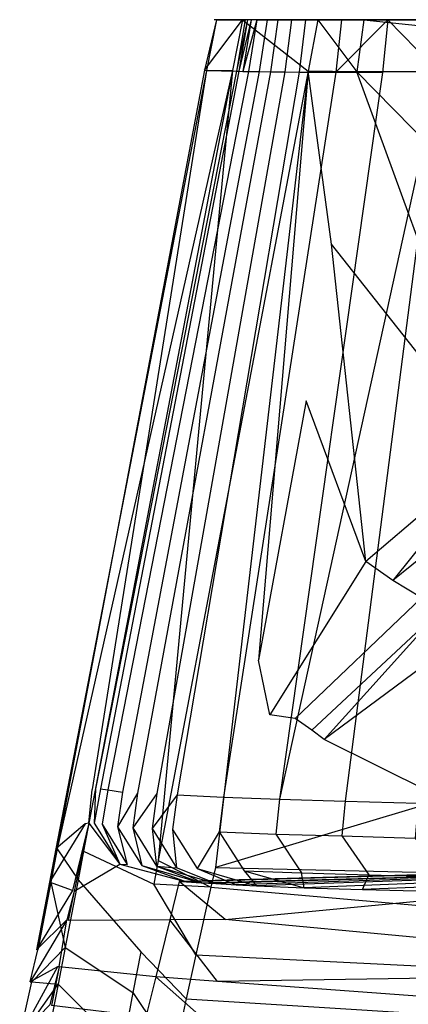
# Model space of a CAD drawing. Extents: x 0 to 0.36, y -0.55 to 0.
# Tile 10 of 25: x 0.029 to 0.053, y -0.062 to 0. Entities that reach past the tile are written whole.
import ezdxf

# ---------------------------------------------------------------- set-up
doc = ezdxf.new("R2010")
doc.units = 0
doc.layers.add('L0_WC_N_767710__0___REPLACEMTFO', color=7, linetype='CONTINUOUS')

msp = doc.modelspace()

# ---------------------------------------------------------------- linework, layer by layer
at = {"layer": 'L0_WC_N_767710__0___REPLACEMTFO', "color": 8}
for points, invisible_edges in [([(0.040087, -0.003304, 0.353758), (0.040832, -0.000132, 0.350794), (0.040219, -0.003308, 0.350793), (0.040087, -0.003304, 0.353758)], 13), ([(0.040832, -0.000132, 0.350794), (0.040087, -0.003304, 0.353758), (0.040685, -0.000132, 0.353759), (0.040832, -0.000132, 0.350794)], 14), ([(0.042459, -0.000132, 0.358282), (0.040087, -0.003304, 0.353758), (0.041852, -0.003316, 0.358281), (0.042459, -0.000132, 0.358282)], 13), ([(0.040087, -0.003304, 0.353758), (0.042459, -0.000132, 0.358282), (0.040685, -0.000132, 0.353759), (0.040087, -0.003304, 0.353758)], 14), ([(0.040832, -0.000132, 0.350794), (0.042637, -0.000142, 0.31564), (0.040219, -0.003308, 0.350793), (0.040832, -0.000132, 0.350794)], 14), ([(0.042637, -0.000142, 0.31564), (0.042089, -0.003363, 0.315643), (0.040219, -0.003308, 0.350793), (0.042637, -0.000142, 0.31564)], 14), ([(0.040685, -0.000132, 0.353759), (0.043671, -0.000132, 0.35092), (0.040832, -0.000132, 0.350794), (0.040685, -0.000132, 0.353759)], 13), ([(0.043671, -0.000132, 0.35092), (0.040685, -0.000132, 0.353759), (0.043551, -0.000133, 0.353336), (0.043671, -0.000132, 0.35092)], 14), ([(0.040685, -0.000132, 0.353759), (0.044693, -0.000136, 0.356248), (0.043551, -0.000133, 0.353336), (0.040685, -0.000132, 0.353759)], 13), ([(0.044693, -0.000136, 0.356248), (0.040685, -0.000132, 0.353759), (0.042459, -0.000132, 0.358282), (0.044693, -0.000136, 0.356248)], 14), ([(0.040832, -0.000132, 0.350794), (0.045419, -0.000131, 0.315762), (0.042637, -0.000142, 0.31564), (0.040832, -0.000132, 0.350794)], 13), ([(0.045419, -0.000131, 0.315762), (0.040832, -0.000132, 0.350794), (0.043671, -0.000132, 0.35092), (0.045419, -0.000131, 0.315762)], 14), ([(0.046581, -0.003348, 0.360155), (0.042459, -0.000132, 0.358282), (0.041852, -0.003316, 0.358281), (0.046581, -0.003348, 0.360155)], 13), ([(0.042089, -0.003363, 0.315643), (0.042788, -0.000142, 0.312779), (0.042246, -0.003367, 0.312782), (0.042089, -0.003363, 0.315643)], 13), ([(0.042788, -0.000142, 0.312779), (0.042089, -0.003363, 0.315643), (0.042637, -0.000142, 0.31564), (0.042788, -0.000142, 0.312779)], 14), ([(0.043012, -0.000143, 0.308761), (0.042246, -0.003367, 0.312782), (0.042788, -0.000142, 0.312779), (0.043012, -0.000143, 0.308761)], 14), ([(0.042246, -0.003367, 0.312782), (0.043012, -0.000143, 0.308761), (0.042479, -0.003372, 0.308756), (0.042246, -0.003367, 0.312782)], 13), ([(0.042459, -0.000132, 0.358282), (0.046581, -0.003348, 0.360155), (0.047191, -0.000133, 0.360155), (0.042459, -0.000132, 0.358282)], 14), ([(0.042459, -0.000132, 0.358282), (0.047761, -0.000137, 0.357463), (0.044693, -0.000136, 0.356248), (0.042459, -0.000132, 0.358282)], 13), ([(0.047761, -0.000137, 0.357463), (0.042459, -0.000132, 0.358282), (0.047191, -0.000133, 0.360155), (0.047761, -0.000137, 0.357463)], 14), ([(0.043355, -0.000144, 0.302783), (0.042479, -0.003372, 0.308756), (0.043012, -0.000143, 0.308761), (0.043355, -0.000144, 0.302783)], 14), ([(0.042479, -0.003372, 0.308756), (0.043355, -0.000144, 0.302783), (0.042836, -0.003378, 0.302777), (0.042479, -0.003372, 0.308756)], 13), ([(0.04556, -0.000151, 0.312856), (0.042637, -0.000142, 0.31564), (0.045419, -0.000131, 0.315762), (0.04556, -0.000151, 0.312856)], 14), ([(0.042637, -0.000142, 0.31564), (0.04556, -0.000151, 0.312856), (0.042788, -0.000142, 0.312779), (0.042637, -0.000142, 0.31564)], 13), ([(0.042788, -0.000142, 0.312779), (0.045623, -0.000159, 0.308831), (0.043012, -0.000143, 0.308761), (0.042788, -0.000142, 0.312779)], 13), ([(0.045623, -0.000159, 0.308831), (0.042788, -0.000142, 0.312779), (0.04556, -0.000151, 0.312856), (0.045623, -0.000159, 0.308831)], 14), ([(0.043355, -0.000144, 0.302783), (0.044012, -0.000145, 0.291657), (0.042836, -0.003378, 0.302777), (0.043355, -0.000144, 0.302783)], 14), ([(0.044012, -0.000145, 0.291657), (0.04352, -0.003388, 0.291634), (0.042836, -0.003378, 0.302777), (0.044012, -0.000145, 0.291657)], 14), ([(0.043012, -0.000143, 0.308761), (0.045904, -0.000144, 0.30291), (0.043355, -0.000144, 0.302783), (0.043012, -0.000143, 0.308761)], 13), ([(0.045904, -0.000144, 0.30291), (0.043012, -0.000143, 0.308761), (0.045623, -0.000159, 0.308831), (0.045904, -0.000144, 0.30291)], 14), ([(0.043355, -0.000144, 0.302783), (0.046619, -0.000141, 0.291801), (0.044012, -0.000145, 0.291657), (0.043355, -0.000144, 0.302783)], 13), ([(0.046619, -0.000141, 0.291801), (0.043355, -0.000144, 0.302783), (0.045904, -0.000144, 0.30291), (0.046619, -0.000141, 0.291801)], 14), ([(0.044012, -0.000145, 0.291657), (0.044676, -0.000146, 0.281341), (0.04352, -0.003388, 0.291634), (0.044012, -0.000145, 0.291657)], 14), ([(0.044676, -0.000146, 0.281341), (0.044213, -0.003397, 0.281301), (0.04352, -0.003388, 0.291634), (0.044676, -0.000146, 0.281341)], 14), ([(0.18, -0.000137, 0.367174), (0.043671, -0.000132, 0.35092), (0.043551, -0.000133, 0.353336), (0.18, -0.000137, 0.367174)], 14), ([(0.18, -0.000137, 0.367174), (0.043551, -0.000133, 0.353336), (0.044693, -0.000136, 0.356248), (0.18, -0.000137, 0.367174)], 14), ([(0.18, -0.000137, 0.367174), (0.045419, -0.000131, 0.315762), (0.043671, -0.000132, 0.35092), (0.18, -0.000137, 0.367174)], 14), ([(0.047389, -0.000144, 0.281485), (0.044012, -0.000145, 0.291657), (0.046619, -0.000141, 0.291801), (0.047389, -0.000144, 0.281485)], 14), ([(0.044012, -0.000145, 0.291657), (0.047389, -0.000144, 0.281485), (0.044676, -0.000146, 0.281341), (0.044012, -0.000145, 0.291657)], 13), ([(0.044676, -0.000146, 0.281341), (0.04554, -0.000147, 0.268016), (0.044213, -0.003397, 0.281301), (0.044676, -0.000146, 0.281341)], 14), ([(0.04554, -0.000147, 0.268016), (0.045112, -0.003409, 0.267977), (0.044213, -0.003397, 0.281301), (0.04554, -0.000147, 0.268016)], 14), ([(0.044676, -0.000146, 0.281341), (0.048249, -0.000139, 0.268159), (0.04554, -0.000147, 0.268016), (0.044676, -0.000146, 0.281341)], 13), ([(0.048249, -0.000139, 0.268159), (0.044676, -0.000146, 0.281341), (0.047389, -0.000144, 0.281485), (0.048249, -0.000139, 0.268159)], 14), ([(0.18, -0.000137, 0.367174), (0.044693, -0.000136, 0.356248), (0.050071, -0.000137, 0.357463), (0.18, -0.000137, 0.367174)], 14), ([(0.050071, -0.000137, 0.357463), (0.044693, -0.000136, 0.356248), (0.047761, -0.000137, 0.357463), (0.050071, -0.000137, 0.357463)], 14), ([(0.04554, -0.000147, 0.268016), (0.046406, -0.000148, 0.254693), (0.045112, -0.003409, 0.267977), (0.04554, -0.000147, 0.268016)], 14), ([(0.046406, -0.000148, 0.254693), (0.046014, -0.00342, 0.254656), (0.045112, -0.003409, 0.267977), (0.046406, -0.000148, 0.254693)], 14), ([(0.18, -0.000137, 0.367174), (0.04556, -0.000151, 0.312856), (0.045419, -0.000131, 0.315762), (0.18, -0.000137, 0.367174)], 14), ([(0.049241, -0.000147, 0.254867), (0.04554, -0.000147, 0.268016), (0.048249, -0.000139, 0.268159), (0.049241, -0.000147, 0.254867)], 14), ([(0.04554, -0.000147, 0.268016), (0.049241, -0.000147, 0.254867), (0.046406, -0.000148, 0.254693), (0.04554, -0.000147, 0.268016)], 13), ([(0.18, -0.000137, 0.367174), (0.045623, -0.000159, 0.308831), (0.04556, -0.000151, 0.312856), (0.18, -0.000137, 0.367174)], 14), ([(0.18, -0.000137, 0.367174), (0.045904, -0.000144, 0.30291), (0.045623, -0.000159, 0.308831), (0.18, -0.000137, 0.367174)], 14), ([(0.18, -0.000137, 0.367174), (0.046619, -0.000141, 0.291801), (0.045904, -0.000144, 0.30291), (0.18, -0.000137, 0.367174)], 14), ([(0.046406, -0.000148, 0.254693), (0.048671, -0.000149, 0.228652), (0.046014, -0.00342, 0.254656), (0.046406, -0.000148, 0.254693)], 14), ([(0.048671, -0.000149, 0.228652), (0.048309, -0.00343, 0.228617), (0.046014, -0.00342, 0.254656), (0.048671, -0.000149, 0.228652)], 14), ([(0.051502, -0.000149, 0.228869), (0.046406, -0.000148, 0.254693), (0.049241, -0.000147, 0.254867), (0.051502, -0.000149, 0.228869)], 14), ([(0.046406, -0.000148, 0.254693), (0.051502, -0.000149, 0.228869), (0.048671, -0.000149, 0.228652), (0.046406, -0.000148, 0.254693)], 13), ([(0.049617, -0.003392, 0.360482), (0.047191, -0.000133, 0.360155), (0.046581, -0.003348, 0.360155), (0.049617, -0.003392, 0.360482)], 13), ([(0.18, -0.000137, 0.367174), (0.047389, -0.000144, 0.281485), (0.046619, -0.000141, 0.291801), (0.18, -0.000137, 0.367174)], 14), ([(0.047191, -0.000133, 0.360155), (0.049617, -0.003392, 0.360482), (0.050071, -0.000133, 0.360485), (0.047191, -0.000133, 0.360155)], 14), ([(0.047191, -0.000133, 0.360155), (0.050071, -0.000137, 0.357463), (0.047761, -0.000137, 0.357463), (0.047191, -0.000133, 0.360155)], 13), ([(0.050071, -0.000137, 0.357463), (0.047191, -0.000133, 0.360155), (0.050071, -0.000133, 0.360485), (0.050071, -0.000137, 0.357463)], 14), ([(0.18, -0.000137, 0.367174), (0.048249, -0.000139, 0.268159), (0.047389, -0.000144, 0.281485), (0.18, -0.000137, 0.367174)], 14), ([(0.18, -0.000137, 0.367174), (0.049241, -0.000147, 0.254867), (0.048249, -0.000139, 0.268159), (0.18, -0.000137, 0.367174)], 14), ([(0.051566, -0.000143, 0.203489), (0.051235, -0.003433, 0.203457), (0.048309, -0.00343, 0.228617), (0.051566, -0.000143, 0.203489)], 14), ([(0.051566, -0.000143, 0.203489), (0.048309, -0.00343, 0.228617), (0.048671, -0.000149, 0.228652), (0.051566, -0.000143, 0.203489)], 14), ([(0.048671, -0.000149, 0.228652), (0.05439, -0.000143, 0.203769), (0.051566, -0.000143, 0.203489), (0.048671, -0.000149, 0.228652)], 13), ([(0.05439, -0.000143, 0.203769), (0.048671, -0.000149, 0.228652), (0.051502, -0.000149, 0.228869), (0.05439, -0.000143, 0.203769)], 14), ([(0.18, -0.000137, 0.367174), (0.051502, -0.000149, 0.228869), (0.049241, -0.000147, 0.254867), (0.18, -0.000137, 0.367174)], 14), ([(0.080239, -0.003373, 0.36366), (0.050071, -0.000133, 0.360485), (0.049617, -0.003392, 0.360482), (0.080239, -0.003373, 0.36366)], 13), ([(0.050071, -0.000133, 0.360485), (0.079271, -0.000137, 0.360577), (0.050071, -0.000137, 0.357463), (0.050071, -0.000133, 0.360485)], 13), ([(0.079271, -0.000137, 0.360577), (0.050071, -0.000133, 0.360485), (0.079943, -0.000133, 0.363596), (0.079271, -0.000137, 0.360577)], 14), ([(0.050071, -0.000133, 0.360485), (0.080239, -0.003373, 0.36366), (0.079943, -0.000133, 0.363596), (0.050071, -0.000133, 0.360485)], 14), ([(0.18, -0.000137, 0.367174), (0.050071, -0.000137, 0.357463), (0.079271, -0.000137, 0.360577), (0.18, -0.000137, 0.367174)], 14), ([(0.051566, -0.000143, 0.203489), (0.054766, -0.00343, 0.179403), (0.051235, -0.003433, 0.203457), (0.051566, -0.000143, 0.203489)], 14), ([(0.18, -0.000137, 0.367174), (0.05439, -0.000143, 0.203769), (0.051502, -0.000149, 0.228869), (0.18, -0.000137, 0.367174)], 14), ([(0.051566, -0.000143, 0.203489), (0.057882, -0.000132, 0.179774), (0.055068, -0.000133, 0.179431), (0.051566, -0.000143, 0.203489)], 13), ([(0.057882, -0.000132, 0.179774), (0.051566, -0.000143, 0.203489), (0.05439, -0.000143, 0.203769), (0.057882, -0.000132, 0.179774)], 14), ([(0.055068, -0.000133, 0.179431), (0.054766, -0.00343, 0.179403), (0.051566, -0.000143, 0.203489), (0.055068, -0.000133, 0.179431)], 14), ([(0.040219, -0.003308, 0.350793), (0.033049, -0.048386, 0.315618), (0.030789, -0.052109, 0.350784), (0.040219, -0.003308, 0.350793)], 14), ([(0.040219, -0.003308, 0.350793), (0.030789, -0.052109, 0.350784), (0.030867, -0.052096, 0.353745), (0.040219, -0.003308, 0.350793)], 14), ([(0.040087, -0.003304, 0.353758), (0.030867, -0.052096, 0.353745), (0.041852, -0.003316, 0.358281), (0.040087, -0.003304, 0.353758)], 14), ([(0.040087, -0.003304, 0.353758), (0.040219, -0.003308, 0.350793), (0.030867, -0.052096, 0.353745), (0.040087, -0.003304, 0.353758)], 14), ([(0.041852, -0.003316, 0.358281), (0.030867, -0.052096, 0.353745), (0.032522, -0.052255, 0.358272), (0.041852, -0.003316, 0.358281)], 14), ([(0.037195, -0.052825, 0.360145), (0.041852, -0.003316, 0.358281), (0.032522, -0.052255, 0.358272), (0.037195, -0.052825, 0.360145)], 13), ([(0.040219, -0.003308, 0.350793), (0.042089, -0.003363, 0.315643), (0.033049, -0.048386, 0.315618), (0.040219, -0.003308, 0.350793)], 14), ([(0.042089, -0.003363, 0.315643), (0.033264, -0.048344, 0.31277), (0.033049, -0.048386, 0.315618), (0.042089, -0.003363, 0.315643)], 14), ([(0.042089, -0.003363, 0.315643), (0.042246, -0.003367, 0.312782), (0.033264, -0.048344, 0.31277), (0.042089, -0.003363, 0.315643)], 14), ([(0.042246, -0.003367, 0.312782), (0.033578, -0.048335, 0.308695), (0.033264, -0.048344, 0.31277), (0.042246, -0.003367, 0.312782)], 14), ([(0.042246, -0.003367, 0.312782), (0.042479, -0.003372, 0.308756), (0.033578, -0.048335, 0.308695), (0.042246, -0.003367, 0.312782)], 14), ([(0.042479, -0.003372, 0.308756), (0.042836, -0.003378, 0.302777), (0.033578, -0.048335, 0.308695), (0.042479, -0.003372, 0.308756)], 14), ([(0.042836, -0.003378, 0.302777), (0.034045, -0.048397, 0.302718), (0.033578, -0.048335, 0.308695), (0.042836, -0.003378, 0.302777)], 14), ([(0.042836, -0.003378, 0.302777), (0.04352, -0.003388, 0.291634), (0.034045, -0.048397, 0.302718), (0.042836, -0.003378, 0.302777)], 14), ([(0.04352, -0.003388, 0.291634), (0.034962, -0.048546, 0.291223), (0.034045, -0.048397, 0.302718), (0.04352, -0.003388, 0.291634)], 14), ([(0.04352, -0.003388, 0.291634), (0.044213, -0.003397, 0.281301), (0.034962, -0.048546, 0.291223), (0.04352, -0.003388, 0.291634)], 14), ([(0.044213, -0.003397, 0.281301), (0.035898, -0.048618, 0.280539), (0.034962, -0.048546, 0.291223), (0.044213, -0.003397, 0.281301)], 14), ([(0.044213, -0.003397, 0.281301), (0.045112, -0.003409, 0.267977), (0.035898, -0.048618, 0.280539), (0.044213, -0.003397, 0.281301)], 14), ([(0.045112, -0.003409, 0.267977), (0.037103, -0.048642, 0.267236), (0.035898, -0.048618, 0.280539), (0.045112, -0.003409, 0.267977)], 14), ([(0.045112, -0.003409, 0.267977), (0.046014, -0.00342, 0.254656), (0.037103, -0.048642, 0.267236), (0.045112, -0.003409, 0.267977)], 14), ([(0.046014, -0.00342, 0.254656), (0.038368, -0.048707, 0.253935), (0.037103, -0.048642, 0.267236), (0.046014, -0.00342, 0.254656)], 14), ([(0.041852, -0.003316, 0.358281), (0.037195, -0.052825, 0.360145), (0.046581, -0.003348, 0.360155), (0.041852, -0.003316, 0.358281)], 14), ([(0.046581, -0.003348, 0.360155), (0.037195, -0.052825, 0.360145), (0.040776, -0.053264, 0.3601), (0.046581, -0.003348, 0.360155)], 14), ([(0.046014, -0.00342, 0.254656), (0.048309, -0.00343, 0.228617), (0.038368, -0.048707, 0.253935), (0.046014, -0.00342, 0.254656)], 14), ([(0.048309, -0.00343, 0.228617), (0.041268, -0.048853, 0.22794), (0.038368, -0.048707, 0.253935), (0.048309, -0.00343, 0.228617)], 14), ([(0.046581, -0.003348, 0.360155), (0.040776, -0.053264, 0.3601), (0.043468, -0.040284, 0.360445), (0.046581, -0.003348, 0.360155)], 14), ([(0.048309, -0.00343, 0.228617), (0.051235, -0.003433, 0.203457), (0.041268, -0.048853, 0.22794), (0.048309, -0.00343, 0.228617)], 14), ([(0.051235, -0.003433, 0.203457), (0.044788, -0.048984, 0.202834), (0.041268, -0.048853, 0.22794), (0.051235, -0.003433, 0.203457)], 14), ([(0.046581, -0.003348, 0.360155), (0.043468, -0.040284, 0.360445), (0.046449, -0.024021, 0.360463), (0.046581, -0.003348, 0.360155)], 14), ([(0.054766, -0.00343, 0.179403), (0.048898, -0.049103, 0.178844), (0.044788, -0.048984, 0.202834), (0.054766, -0.00343, 0.179403)], 14), ([(0.054766, -0.00343, 0.179403), (0.044788, -0.048984, 0.202834), (0.051235, -0.003433, 0.203457), (0.054766, -0.00343, 0.179403)], 14), ([(0.048033, -0.014197, 0.360473), (0.046581, -0.003348, 0.360155), (0.046449, -0.024021, 0.360463), (0.048033, -0.014197, 0.360473)], 14), ([(0.049617, -0.003392, 0.360482), (0.046581, -0.003348, 0.360155), (0.048033, -0.014197, 0.360473), (0.049617, -0.003392, 0.360482)], 14), ([(0.058288, -0.027197, 0.362204), (0.049617, -0.003392, 0.360482), (0.048033, -0.014197, 0.360473), (0.058288, -0.027197, 0.362204)], 14), ([(0.054766, -0.00343, 0.179403), (0.058774, -0.003441, 0.156619), (0.048898, -0.049103, 0.178844), (0.054766, -0.00343, 0.179403)], 14), ([(0.058774, -0.003441, 0.156619), (0.053464, -0.049229, 0.156133), (0.048898, -0.049103, 0.178844), (0.058774, -0.003441, 0.156619)], 14), ([(0.080239, -0.003373, 0.36366), (0.049617, -0.003392, 0.360482), (0.067591, -0.021714, 0.362936), (0.080239, -0.003373, 0.36366)], 14), ([(0.067591, -0.021714, 0.362936), (0.049617, -0.003392, 0.360482), (0.058288, -0.027197, 0.362204), (0.067591, -0.021714, 0.362936)], 14), ([(0.050185, -0.034085, 0.361534), (0.048033, -0.014197, 0.360473), (0.046449, -0.024021, 0.360463), (0.050185, -0.034085, 0.361534)], 14), ([(0.058288, -0.027197, 0.362204), (0.048033, -0.014197, 0.360473), (0.050185, -0.034085, 0.361534), (0.058288, -0.027197, 0.362204)], 14), ([(0.046449, -0.024021, 0.360463), (0.043468, -0.040284, 0.360445), (0.044176, -0.043703, 0.360458), (0.046449, -0.024021, 0.360463)], 14), ([(0.050185, -0.034085, 0.361534), (0.046449, -0.024021, 0.360463), (0.044176, -0.043703, 0.360458), (0.050185, -0.034085, 0.361534)], 14), ([(0.051887, -0.035288, 0.361826), (0.058288, -0.027197, 0.362204), (0.050185, -0.034085, 0.361534), (0.051887, -0.035288, 0.361826)], 13), ([(0.058288, -0.027197, 0.362204), (0.051887, -0.035288, 0.361826), (0.060141, -0.028554, 0.362507), (0.058288, -0.027197, 0.362204)], 14), ([(0.060141, -0.028554, 0.362507), (0.051887, -0.035288, 0.361826), (0.053673, -0.036364, 0.361006), (0.060141, -0.028554, 0.362507)], 14), ([(0.050185, -0.034085, 0.361534), (0.044176, -0.043703, 0.360458), (0.045754, -0.043938, 0.360468), (0.050185, -0.034085, 0.361534)], 14), ([(0.051887, -0.035288, 0.361826), (0.050185, -0.034085, 0.361534), (0.045754, -0.043938, 0.360468), (0.051887, -0.035288, 0.361826)], 14), ([(0.053673, -0.036364, 0.361006), (0.051887, -0.035288, 0.361826), (0.045754, -0.043938, 0.360468), (0.053673, -0.036364, 0.361006)], 14), ([(0.053673, -0.036364, 0.361006), (0.045754, -0.043938, 0.360468), (0.046805, -0.044665, 0.3601), (0.053673, -0.036364, 0.361006)], 14), ([(0.054969, -0.037028, 0.3601), (0.053673, -0.036364, 0.361006), (0.046805, -0.044665, 0.3601), (0.054969, -0.037028, 0.3601)], 14), ([(0.047582, -0.045249, 0.3601), (0.054969, -0.037028, 0.3601), (0.046805, -0.044665, 0.3601), (0.047582, -0.045249, 0.3601)], 13), ([(0.054969, -0.037028, 0.3601), (0.047582, -0.045249, 0.3601), (0.056714, -0.038475, 0.3601), (0.054969, -0.037028, 0.3601)], 14), ([(0.055083, -0.048978, 0.3601), (0.056714, -0.038475, 0.3601), (0.047582, -0.045249, 0.3601), (0.055083, -0.048978, 0.3601)], 13), ([(0.044176, -0.043703, 0.360458), (0.043468, -0.040284, 0.360445), (0.040776, -0.053264, 0.3601), (0.044176, -0.043703, 0.360458)], 14), ([(0.045754, -0.043938, 0.360468), (0.044176, -0.043703, 0.360458), (0.040776, -0.053264, 0.3601), (0.045754, -0.043938, 0.360468)], 14), ([(0.046805, -0.044665, 0.3601), (0.045754, -0.043938, 0.360468), (0.040776, -0.053264, 0.3601), (0.046805, -0.044665, 0.3601)], 14), ([(0.047582, -0.045249, 0.3601), (0.046805, -0.044665, 0.3601), (0.040776, -0.053264, 0.3601), (0.047582, -0.045249, 0.3601)], 14), ([(0.055083, -0.048978, 0.3601), (0.047582, -0.045249, 0.3601), (0.040776, -0.053264, 0.3601), (0.055083, -0.048978, 0.3601)], 14), ([(0.032618, -0.050533, 0.315618), (0.030789, -0.052109, 0.350784), (0.033049, -0.048386, 0.315618), (0.032618, -0.050533, 0.315618)], 14), ([(0.033049, -0.048386, 0.315618), (0.032846, -0.050495, 0.312771), (0.032618, -0.050533, 0.315618), (0.033049, -0.048386, 0.315618)], 13), ([(0.033264, -0.048344, 0.31277), (0.033181, -0.050491, 0.30869), (0.032846, -0.050495, 0.312771), (0.033264, -0.048344, 0.31277)], 14), ([(0.032846, -0.050495, 0.312771), (0.033049, -0.048386, 0.315618), (0.033264, -0.048344, 0.31277), (0.032846, -0.050495, 0.312771)], 14), ([(0.033578, -0.048335, 0.308695), (0.033181, -0.050491, 0.30869), (0.033264, -0.048344, 0.31277), (0.033578, -0.048335, 0.308695)], 14), ([(0.033578, -0.048335, 0.308695), (0.034045, -0.048397, 0.302718), (0.033181, -0.050491, 0.30869), (0.033578, -0.048335, 0.308695)], 14), ([(0.034045, -0.048397, 0.302718), (0.033678, -0.05056, 0.302714), (0.033181, -0.050491, 0.30869), (0.034045, -0.048397, 0.302718)], 14), ([(0.034045, -0.048397, 0.302718), (0.034962, -0.048546, 0.291223), (0.033678, -0.05056, 0.302714), (0.034045, -0.048397, 0.302718)], 14), ([(0.034962, -0.048546, 0.291223), (0.034639, -0.050716, 0.291202), (0.033678, -0.05056, 0.302714), (0.034962, -0.048546, 0.291223)], 14), ([(0.035898, -0.048618, 0.280539), (0.034639, -0.050716, 0.291202), (0.034962, -0.048546, 0.291223), (0.035898, -0.048618, 0.280539)], 14), ([(0.034639, -0.050716, 0.291202), (0.035898, -0.048618, 0.280539), (0.035595, -0.050791, 0.280501), (0.034639, -0.050716, 0.291202)], 13), ([(0.037103, -0.048642, 0.267236), (0.035595, -0.050791, 0.280501), (0.035898, -0.048618, 0.280539), (0.037103, -0.048642, 0.267236)], 14), ([(0.035595, -0.050791, 0.280501), (0.037103, -0.048642, 0.267236), (0.036805, -0.050816, 0.267198), (0.035595, -0.050791, 0.280501)], 13), ([(0.038368, -0.048707, 0.253935), (0.036805, -0.050816, 0.267198), (0.037103, -0.048642, 0.267236), (0.038368, -0.048707, 0.253935)], 14), ([(0.036805, -0.050816, 0.267198), (0.038368, -0.048707, 0.253935), (0.038076, -0.050883, 0.253897), (0.036805, -0.050816, 0.267198)], 13), ([(0.038368, -0.048707, 0.253935), (0.041268, -0.048853, 0.22794), (0.038076, -0.050883, 0.253897), (0.038368, -0.048707, 0.253935)], 14), ([(0.041268, -0.048853, 0.22794), (0.041006, -0.051034, 0.227904), (0.038076, -0.050883, 0.253897), (0.041268, -0.048853, 0.22794)], 14), ([(0.086209, -0.052869, 0.3601), (0.055083, -0.048978, 0.3601), (0.040776, -0.053264, 0.3601), (0.086209, -0.052869, 0.3601)], 13), ([(0.041268, -0.048853, 0.22794), (0.044788, -0.048984, 0.202834), (0.041006, -0.051034, 0.227904), (0.041268, -0.048853, 0.22794)], 14), ([(0.044788, -0.048984, 0.202834), (0.044555, -0.051171, 0.202802), (0.041006, -0.051034, 0.227904), (0.044788, -0.048984, 0.202834)], 14), ([(0.044788, -0.048984, 0.202834), (0.048898, -0.049103, 0.178844), (0.044555, -0.051171, 0.202802), (0.044788, -0.048984, 0.202834)], 14), ([(0.048898, -0.049103, 0.178844), (0.048692, -0.051295, 0.178815), (0.044555, -0.051171, 0.202802), (0.048898, -0.049103, 0.178844)], 14), ([(0.048898, -0.049103, 0.178844), (0.053464, -0.049229, 0.156133), (0.048692, -0.051295, 0.178815), (0.048898, -0.049103, 0.178844)], 14), ([(0.053464, -0.049229, 0.156133), (0.053284, -0.051425, 0.156108), (0.048692, -0.051295, 0.178815), (0.053464, -0.049229, 0.156133)], 14), ([(0.030789, -0.052109, 0.350784), (0.032618, -0.050533, 0.315618), (0.030385, -0.054198, 0.350783), (0.030789, -0.052109, 0.350784)], 13), ([(0.031827, -0.054714, 0.31563), (0.030385, -0.054198, 0.350783), (0.032618, -0.050533, 0.315618), (0.031827, -0.054714, 0.31563)], 14), ([(0.032846, -0.050495, 0.312771), (0.031926, -0.05476, 0.312765), (0.031827, -0.054714, 0.31563), (0.032846, -0.050495, 0.312771)], 14), ([(0.032846, -0.050495, 0.312771), (0.031827, -0.054714, 0.31563), (0.032618, -0.050533, 0.315618), (0.032846, -0.050495, 0.312771)], 14), ([(0.032846, -0.050495, 0.312771), (0.034789, -0.053053, 0.308712), (0.031926, -0.05476, 0.312765), (0.032846, -0.050495, 0.312771)], 14), ([(0.033181, -0.050491, 0.30869), (0.034789, -0.053053, 0.308712), (0.032846, -0.050495, 0.312771), (0.033181, -0.050491, 0.30869)], 14), ([(0.033678, -0.05056, 0.302714), (0.034789, -0.053053, 0.308712), (0.033181, -0.050491, 0.30869), (0.033678, -0.05056, 0.302714)], 14), ([(0.034789, -0.053053, 0.308712), (0.033678, -0.05056, 0.302714), (0.035256, -0.05308, 0.302738), (0.034789, -0.053053, 0.308712)], 13), ([(0.034639, -0.050716, 0.291202), (0.035256, -0.05308, 0.302738), (0.033678, -0.05056, 0.302714), (0.034639, -0.050716, 0.291202)], 14), ([(0.035256, -0.05308, 0.302738), (0.034639, -0.050716, 0.291202), (0.036165, -0.05314, 0.291138), (0.035256, -0.05308, 0.302738)], 13), ([(0.035595, -0.050791, 0.280501), (0.036165, -0.05314, 0.291138), (0.034639, -0.050716, 0.291202), (0.035595, -0.050791, 0.280501)], 14), ([(0.036805, -0.050816, 0.267198), (0.03709, -0.05319, 0.280346), (0.035595, -0.050791, 0.280501), (0.036805, -0.050816, 0.267198)], 14), ([(0.036165, -0.05314, 0.291138), (0.035595, -0.050791, 0.280501), (0.03709, -0.05319, 0.280346), (0.036165, -0.05314, 0.291138)], 13), ([(0.03709, -0.05319, 0.280346), (0.036805, -0.050816, 0.267198), (0.038331, -0.053282, 0.266961), (0.03709, -0.05319, 0.280346)], 13), ([(0.038076, -0.050883, 0.253897), (0.038331, -0.053282, 0.266961), (0.036805, -0.050816, 0.267198), (0.038076, -0.050883, 0.253897)], 14), ([(0.038331, -0.053282, 0.266961), (0.038076, -0.050883, 0.253897), (0.039627, -0.05334, 0.25358), (0.038331, -0.053282, 0.266961)], 13), ([(0.041006, -0.051034, 0.227904), (0.039627, -0.05334, 0.25358), (0.038076, -0.050883, 0.253897), (0.041006, -0.051034, 0.227904)], 14), ([(0.039627, -0.05334, 0.25358), (0.041006, -0.051034, 0.227904), (0.042578, -0.053483, 0.227437), (0.039627, -0.05334, 0.25358)], 13), ([(0.041006, -0.051034, 0.227904), (0.044555, -0.051171, 0.202802), (0.042578, -0.053483, 0.227437), (0.041006, -0.051034, 0.227904)], 14), ([(0.044555, -0.051171, 0.202802), (0.046168, -0.053613, 0.202211), (0.042578, -0.053483, 0.227437), (0.044555, -0.051171, 0.202802)], 14), ([(0.044555, -0.051171, 0.202802), (0.048692, -0.051295, 0.178815), (0.046168, -0.053613, 0.202211), (0.044555, -0.051171, 0.202802)], 14), ([(0.048692, -0.051295, 0.178815), (0.050366, -0.053732, 0.178142), (0.046168, -0.053613, 0.202211), (0.048692, -0.051295, 0.178815)], 14), ([(0.048692, -0.051295, 0.178815), (0.053284, -0.051425, 0.156108), (0.050366, -0.053732, 0.178142), (0.048692, -0.051295, 0.178815)], 14), ([(0.053284, -0.051425, 0.156108), (0.055014, -0.053857, 0.155406), (0.050366, -0.053732, 0.178142), (0.053284, -0.051425, 0.156108)], 14), ([(0.03047, -0.054186, 0.353745), (0.030789, -0.052109, 0.350784), (0.030385, -0.054198, 0.350783), (0.03047, -0.054186, 0.353745)], 13), ([(0.030789, -0.052109, 0.350784), (0.03047, -0.054186, 0.353745), (0.030867, -0.052096, 0.353745), (0.030789, -0.052109, 0.350784)], 14), ([(0.03218, -0.054041, 0.358271), (0.030867, -0.052096, 0.353745), (0.03047, -0.054186, 0.353745), (0.03218, -0.054041, 0.358271)], 13), ([(0.030867, -0.052096, 0.353745), (0.03218, -0.054041, 0.358271), (0.032522, -0.052255, 0.358272), (0.030867, -0.052096, 0.353745)], 14), ([(0.036912, -0.054311, 0.360144), (0.032522, -0.052255, 0.358272), (0.03218, -0.054041, 0.358271), (0.036912, -0.054311, 0.360144)], 13), ([(0.032522, -0.052255, 0.358272), (0.036912, -0.054311, 0.360144), (0.037195, -0.052825, 0.360145), (0.032522, -0.052255, 0.358272)], 14), ([(0.031926, -0.05476, 0.312765), (0.034789, -0.053053, 0.308712), (0.038495, -0.054153, 0.30872), (0.031926, -0.05476, 0.312765)], 14), ([(0.03896, -0.054176, 0.302747), (0.034789, -0.053053, 0.308712), (0.035256, -0.05308, 0.302738), (0.03896, -0.054176, 0.302747)], 13), ([(0.034789, -0.053053, 0.308712), (0.03896, -0.054176, 0.302747), (0.038495, -0.054153, 0.30872), (0.034789, -0.053053, 0.308712)], 14), ([(0.040479, -0.054497, 0.360098), (0.037195, -0.052825, 0.360145), (0.036912, -0.054311, 0.360144), (0.040479, -0.054497, 0.360098)], 13), ([(0.037195, -0.052825, 0.360145), (0.040479, -0.054497, 0.360098), (0.040776, -0.053264, 0.3601), (0.037195, -0.052825, 0.360145)], 14), ([(0.038495, -0.054153, 0.30872), (0.03896, -0.054176, 0.302747), (0.078123, -0.05303, 0.302766), (0.038495, -0.054153, 0.30872)], 14), ([(0.077758, -0.053044, 0.308746), (0.038495, -0.054153, 0.30872), (0.078123, -0.05303, 0.302766), (0.077758, -0.053044, 0.308746)], 14), ([(0.077758, -0.053044, 0.308746), (0.041386, -0.05652, 0.308722), (0.038495, -0.054153, 0.30872), (0.077758, -0.053044, 0.308746)], 13), ([(0.078123, -0.05303, 0.302766), (0.03896, -0.054176, 0.302747), (0.078841, -0.053048, 0.291233), (0.078123, -0.05303, 0.302766)], 14), ([(0.03896, -0.054176, 0.302747), (0.03988, -0.05423, 0.291065), (0.078841, -0.053048, 0.291233), (0.03896, -0.054176, 0.302747)], 14), ([(0.03988, -0.05423, 0.291065), (0.079609, -0.053108, 0.280505), (0.078841, -0.053048, 0.291233), (0.03988, -0.05423, 0.291065)], 14), ([(0.040776, -0.053264, 0.3601), (0.086432, -0.054376, 0.360098), (0.086209, -0.052869, 0.3601), (0.040776, -0.053264, 0.3601)], 14), ([(0.041386, -0.05652, 0.308722), (0.077758, -0.053044, 0.308746), (0.077064, -0.055378, 0.308746), (0.041386, -0.05652, 0.308722)], 14), ([(0.036165, -0.05314, 0.291138), (0.03896, -0.054176, 0.302747), (0.035256, -0.05308, 0.302738), (0.036165, -0.05314, 0.291138)], 14), ([(0.03709, -0.05319, 0.280346), (0.03988, -0.05423, 0.291065), (0.036165, -0.05314, 0.291138), (0.03709, -0.05319, 0.280346)], 14), ([(0.03896, -0.054176, 0.302747), (0.036165, -0.05314, 0.291138), (0.03988, -0.05423, 0.291065), (0.03896, -0.054176, 0.302747)], 13), ([(0.03988, -0.05423, 0.291065), (0.03709, -0.05319, 0.280346), (0.040801, -0.054277, 0.28019), (0.03988, -0.05423, 0.291065)], 13), ([(0.03709, -0.05319, 0.280346), (0.038331, -0.053282, 0.266961), (0.040801, -0.054277, 0.28019), (0.03709, -0.05319, 0.280346)], 14), ([(0.039627, -0.05334, 0.25358), (0.042069, -0.054352, 0.26672), (0.038331, -0.053282, 0.266961), (0.039627, -0.05334, 0.25358)], 14), ([(0.040801, -0.054277, 0.28019), (0.038331, -0.053282, 0.266961), (0.042069, -0.054352, 0.26672), (0.040801, -0.054277, 0.28019)], 14), ([(0.042069, -0.054352, 0.26672), (0.039627, -0.05334, 0.25358), (0.043343, -0.054411, 0.25325), (0.042069, -0.054352, 0.26672)], 13), ([(0.042578, -0.053483, 0.227437), (0.043343, -0.054411, 0.25325), (0.039627, -0.05334, 0.25358), (0.042578, -0.053483, 0.227437)], 14), ([(0.079609, -0.053108, 0.280505), (0.03988, -0.05423, 0.291065), (0.040801, -0.054277, 0.28019), (0.079609, -0.053108, 0.280505)], 13), ([(0.086432, -0.054376, 0.360098), (0.040776, -0.053264, 0.3601), (0.040479, -0.054497, 0.360098), (0.086432, -0.054376, 0.360098)], 13), ([(0.079609, -0.053108, 0.280505), (0.040801, -0.054277, 0.28019), (0.080565, -0.053133, 0.267222), (0.079609, -0.053108, 0.280505)], 14), ([(0.040801, -0.054277, 0.28019), (0.042069, -0.054352, 0.26672), (0.080565, -0.053133, 0.267222), (0.040801, -0.054277, 0.28019)], 14), ([(0.042069, -0.054352, 0.26672), (0.043343, -0.054411, 0.25325), (0.081433, -0.053109, 0.253904), (0.042069, -0.054352, 0.26672)], 14), ([(0.080565, -0.053133, 0.267222), (0.042069, -0.054352, 0.26672), (0.081433, -0.053109, 0.253904), (0.080565, -0.053133, 0.267222)], 14), ([(0.042578, -0.053483, 0.227437), (0.046168, -0.053613, 0.202211), (0.046322, -0.05454, 0.226937), (0.042578, -0.053483, 0.227437)], 14), ([(0.043343, -0.054411, 0.25325), (0.042578, -0.053483, 0.227437), (0.046322, -0.05454, 0.226937), (0.043343, -0.054411, 0.25325)], 13), ([(0.081433, -0.053109, 0.253904), (0.043343, -0.054411, 0.25325), (0.083291, -0.05311, 0.227795), (0.081433, -0.053109, 0.253904)], 14), ([(0.043343, -0.054411, 0.25325), (0.046322, -0.05454, 0.226937), (0.083291, -0.05311, 0.227795), (0.043343, -0.054411, 0.25325)], 14), ([(0.046168, -0.053613, 0.202211), (0.050366, -0.053732, 0.178142), (0.049973, -0.054659, 0.201569), (0.046168, -0.053613, 0.202211)], 14), ([(0.046322, -0.05454, 0.226937), (0.046168, -0.053613, 0.202211), (0.049973, -0.054659, 0.201569), (0.046322, -0.05454, 0.226937)], 14), ([(0.083291, -0.05311, 0.227795), (0.046322, -0.05454, 0.226937), (0.085223, -0.053247, 0.202568), (0.083291, -0.05311, 0.227795)], 14), ([(0.046322, -0.05454, 0.226937), (0.049973, -0.054659, 0.201569), (0.085223, -0.053247, 0.202568), (0.046322, -0.05454, 0.226937)], 14), ([(0.085223, -0.053247, 0.202568), (0.049973, -0.054659, 0.201569), (0.087095, -0.053538, 0.178428), (0.085223, -0.053247, 0.202568)], 14), ([(0.049973, -0.054659, 0.201569), (0.054245, -0.054762, 0.177406), (0.087095, -0.053538, 0.178428), (0.049973, -0.054659, 0.201569)], 14), ([(0.029657, -0.058431, 0.353744), (0.030385, -0.054198, 0.350783), (0.029565, -0.058439, 0.350783), (0.029657, -0.058431, 0.353744)], 13), ([(0.030385, -0.054198, 0.350783), (0.031827, -0.054714, 0.31563), (0.029565, -0.058439, 0.350783), (0.030385, -0.054198, 0.350783)], 13), ([(0.030385, -0.054198, 0.350783), (0.029657, -0.058431, 0.353744), (0.03047, -0.054186, 0.353745), (0.030385, -0.054198, 0.350783)], 14), ([(0.031364, -0.058293, 0.358271), (0.03047, -0.054186, 0.353745), (0.029657, -0.058431, 0.353744), (0.031364, -0.058293, 0.358271)], 13), ([(0.03047, -0.054186, 0.353745), (0.031364, -0.058293, 0.358271), (0.03218, -0.054041, 0.358271), (0.03047, -0.054186, 0.353745)], 14), ([(0.036097, -0.058566, 0.360144), (0.03218, -0.054041, 0.358271), (0.031364, -0.058293, 0.358271), (0.036097, -0.058566, 0.360144)], 13), ([(0.038495, -0.054153, 0.30872), (0.037916, -0.056555, 0.308721), (0.031926, -0.05476, 0.312765), (0.038495, -0.054153, 0.30872)], 14), ([(0.03218, -0.054041, 0.358271), (0.036097, -0.058566, 0.360144), (0.036912, -0.054311, 0.360144), (0.03218, -0.054041, 0.358271)], 14), ([(0.041386, -0.05652, 0.308722), (0.037916, -0.056555, 0.308721), (0.038495, -0.054153, 0.30872), (0.041386, -0.05652, 0.308722)], 14), ([(0.049973, -0.054659, 0.201569), (0.050366, -0.053732, 0.178142), (0.054245, -0.054762, 0.177406), (0.049973, -0.054659, 0.201569)], 14), ([(0.050366, -0.053732, 0.178142), (0.055014, -0.053857, 0.155406), (0.054245, -0.054762, 0.177406), (0.050366, -0.053732, 0.178142)], 14), ([(0.031462, -0.056559, 0.31563), (0.029565, -0.058439, 0.350783), (0.031827, -0.054714, 0.31563), (0.031462, -0.056559, 0.31563)], 14), ([(0.031926, -0.05476, 0.312765), (0.031462, -0.056559, 0.31563), (0.031827, -0.054714, 0.31563), (0.031926, -0.05476, 0.312765)], 14), ([(0.031462, -0.056559, 0.31563), (0.031926, -0.05476, 0.312765), (0.031562, -0.056595, 0.312765), (0.031462, -0.056559, 0.31563)], 13), ([(0.037916, -0.056555, 0.308721), (0.031562, -0.056595, 0.312765), (0.031926, -0.05476, 0.312765), (0.037916, -0.056555, 0.308721)], 14), ([(0.039536, -0.058739, 0.360136), (0.036912, -0.054311, 0.360144), (0.036097, -0.058566, 0.360144), (0.039536, -0.058739, 0.360136)], 14), ([(0.040479, -0.054497, 0.360098), (0.036912, -0.054311, 0.360144), (0.039536, -0.058739, 0.360136), (0.040479, -0.054497, 0.360098)], 14), ([(0.087076, -0.058617, 0.360136), (0.040479, -0.054497, 0.360098), (0.039536, -0.058739, 0.360136), (0.087076, -0.058617, 0.360136)], 13), ([(0.040479, -0.054497, 0.360098), (0.087076, -0.058617, 0.360136), (0.086432, -0.054376, 0.360098), (0.040479, -0.054497, 0.360098)], 14), ([(0.076458, -0.059864, 0.30874), (0.041386, -0.05652, 0.308722), (0.077064, -0.055378, 0.308746), (0.076458, -0.059864, 0.30874)], 14), ([(0.029565, -0.058439, 0.350783), (0.031462, -0.056559, 0.31563), (0.029179, -0.060431, 0.350782), (0.029565, -0.058439, 0.350783)], 13), ([(0.03088, -0.059497, 0.31563), (0.029179, -0.060431, 0.350782), (0.031462, -0.056559, 0.31563), (0.03088, -0.059497, 0.31563)], 14), ([(0.031462, -0.056559, 0.31563), (0.030987, -0.059495, 0.312764), (0.03088, -0.059497, 0.31563), (0.031462, -0.056559, 0.31563)], 13), ([(0.030987, -0.059495, 0.312764), (0.031462, -0.056559, 0.31563), (0.031562, -0.056595, 0.312765), (0.030987, -0.059495, 0.312764)], 14), ([(0.037046, -0.060113, 0.308722), (0.030987, -0.059495, 0.312764), (0.031562, -0.056595, 0.312765), (0.037046, -0.060113, 0.308722)], 14), ([(0.037916, -0.056555, 0.308721), (0.037046, -0.060113, 0.308722), (0.031562, -0.056595, 0.312765), (0.037916, -0.056555, 0.308721)], 14), ([(0.037916, -0.056555, 0.308721), (0.040911, -0.060417, 0.308724), (0.037046, -0.060113, 0.308722), (0.037916, -0.056555, 0.308721)], 13), ([(0.040911, -0.060417, 0.308724), (0.037916, -0.056555, 0.308721), (0.041386, -0.05652, 0.308722), (0.040911, -0.060417, 0.308724)], 14), ([(0.041386, -0.05652, 0.308722), (0.076458, -0.059864, 0.30874), (0.040911, -0.060417, 0.308724), (0.041386, -0.05652, 0.308722)], 13), ([(0.029657, -0.058431, 0.353744), (0.029179, -0.060431, 0.350782), (0.02927, -0.060439, 0.353744), (0.029657, -0.058431, 0.353744)], 13), ([(0.029179, -0.060431, 0.350782), (0.029657, -0.058431, 0.353744), (0.029565, -0.058439, 0.350783), (0.029179, -0.060431, 0.350782)], 14), ([(0.031364, -0.058293, 0.358271), (0.02927, -0.060439, 0.353744), (0.030925, -0.060574, 0.358271), (0.031364, -0.058293, 0.358271)], 13), ([(0.02927, -0.060439, 0.353744), (0.031364, -0.058293, 0.358271), (0.029657, -0.058431, 0.353744), (0.02927, -0.060439, 0.353744)], 14), ([(0.035609, -0.061107, 0.360143), (0.031364, -0.058293, 0.358271), (0.030925, -0.060574, 0.358271), (0.035609, -0.061107, 0.360143)], 13), ([(0.031364, -0.058293, 0.358271), (0.035609, -0.061107, 0.360143), (0.036097, -0.058566, 0.360144), (0.031364, -0.058293, 0.358271)], 14), ([(0.038936, -0.061511, 0.360135), (0.036097, -0.058566, 0.360144), (0.035609, -0.061107, 0.360143), (0.038936, -0.061511, 0.360135)], 13), ([(0.036097, -0.058566, 0.360144), (0.038936, -0.061511, 0.360135), (0.039536, -0.058739, 0.360136), (0.036097, -0.058566, 0.360144)], 14), ([(0.039536, -0.058739, 0.360136), (0.087456, -0.061111, 0.360135), (0.087076, -0.058617, 0.360136), (0.039536, -0.058739, 0.360136)], 14), ([(0.087456, -0.061111, 0.360135), (0.039536, -0.058739, 0.360136), (0.038936, -0.061511, 0.360135), (0.087456, -0.061111, 0.360135)], 13), ([(0.029179, -0.060431, 0.350782), (0.03088, -0.059497, 0.31563), (0.028522, -0.063822, 0.350782), (0.029179, -0.060431, 0.350782)], 13), ([(0.030406, -0.061887, 0.31563), (0.028522, -0.063822, 0.350782), (0.03088, -0.059497, 0.31563), (0.030406, -0.061887, 0.31563)], 14), ([(0.030406, -0.061887, 0.31563), (0.030987, -0.059495, 0.312764), (0.030506, -0.061918, 0.312764), (0.030406, -0.061887, 0.31563)], 13), ([(0.030987, -0.059495, 0.312764), (0.030406, -0.061887, 0.31563), (0.03088, -0.059497, 0.31563), (0.030987, -0.059495, 0.312764)], 14), ([(0.036423, -0.062634, 0.308723), (0.030506, -0.061918, 0.312764), (0.030987, -0.059495, 0.312764), (0.036423, -0.062634, 0.308723)], 14), ([(0.037046, -0.060113, 0.308722), (0.036423, -0.062634, 0.308723), (0.030987, -0.059495, 0.312764), (0.037046, -0.060113, 0.308722)], 14), ([(0.028522, -0.063822, 0.350782), (0.02927, -0.060439, 0.353744), (0.029179, -0.060431, 0.350782), (0.028522, -0.063822, 0.350782)], 14), ([(0.02927, -0.060439, 0.353744), (0.028522, -0.063822, 0.350782), (0.028604, -0.063871, 0.353743), (0.02927, -0.060439, 0.353744)], 13), ([(0.028604, -0.063871, 0.353743), (0.030925, -0.060574, 0.358271), (0.02927, -0.060439, 0.353744), (0.028604, -0.063871, 0.353743)], 14), ([(0.037046, -0.060113, 0.308722), (0.040281, -0.062986, 0.308724), (0.036423, -0.062634, 0.308723), (0.037046, -0.060113, 0.308722)], 13), ([(0.040281, -0.062986, 0.308724), (0.037046, -0.060113, 0.308722), (0.040911, -0.060417, 0.308724), (0.040281, -0.062986, 0.308724)], 14), ([(0.040911, -0.060417, 0.308724), (0.076033, -0.063011, 0.308741), (0.040281, -0.062986, 0.308724), (0.040911, -0.060417, 0.308724)], 13), ([(0.076033, -0.063011, 0.308741), (0.040911, -0.060417, 0.308724), (0.076458, -0.059864, 0.30874), (0.076033, -0.063011, 0.308741)], 14), ([(0.030925, -0.060574, 0.358271), (0.028604, -0.063871, 0.353743), (0.030257, -0.064032, 0.35827), (0.030925, -0.060574, 0.358271)], 13), ([(0.034939, -0.064582, 0.360143), (0.030925, -0.060574, 0.358271), (0.030257, -0.064032, 0.35827), (0.034939, -0.064582, 0.360143)], 13), ([(0.030925, -0.060574, 0.358271), (0.034939, -0.064582, 0.360143), (0.035609, -0.061107, 0.360143), (0.030925, -0.060574, 0.358271)], 14), ([(0.038179, -0.064968, 0.360137), (0.035609, -0.061107, 0.360143), (0.034939, -0.064582, 0.360143), (0.038179, -0.064968, 0.360137)], 13), ([(0.035609, -0.061107, 0.360143), (0.038179, -0.064968, 0.360137), (0.038936, -0.061511, 0.360135), (0.035609, -0.061107, 0.360143)], 14), ([(0.087988, -0.064572, 0.360137), (0.038936, -0.061511, 0.360135), (0.038179, -0.064968, 0.360137), (0.087988, -0.064572, 0.360137)], 13), ([(0.038936, -0.061511, 0.360135), (0.087988, -0.064572, 0.360137), (0.087456, -0.061111, 0.360135), (0.038936, -0.061511, 0.360135)], 14)]:
    msp.add_3dface(points, dxfattribs=dict(at, invisible_edges=invisible_edges))

doc.saveas('drawing.dxf')
